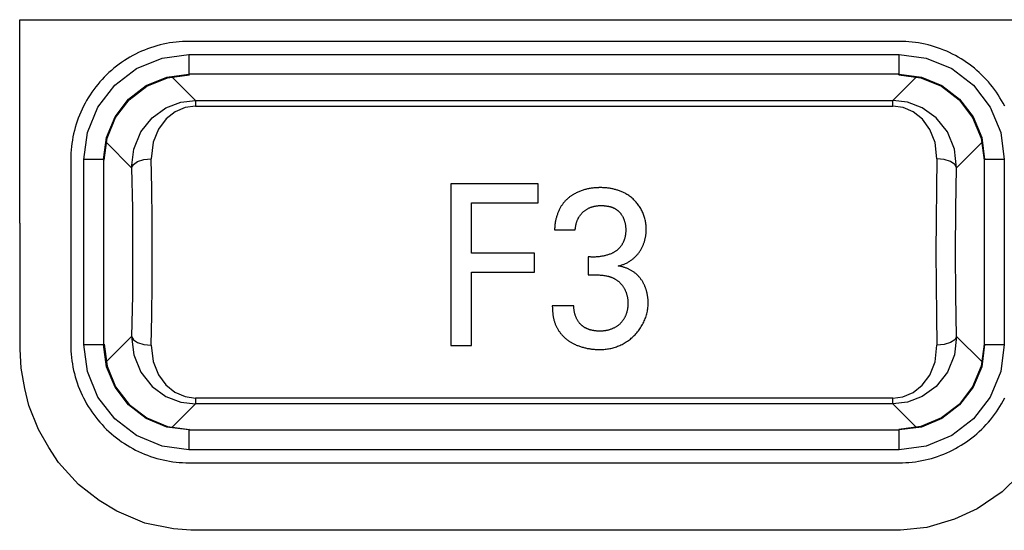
# Model space of a CAD drawing. Extents: x 30 to 410, y 34 to 287.
# Tile 26 of 66: x 78.91 to 83.91, y 211.23 to 213.82. Entities that reach past the tile are written whole.
import ezdxf

# ---------------------------------------------------------------- set-up
doc = ezdxf.new("R2010")
doc.units = 0
doc.header["$LTSCALE"] = 23.1
doc.layers.get('0').update_dxf_attribs({"linetype": 'CONTINUOUS'})
doc.layers.add('ALL_FEATURES', color=7, linetype='CONTINUOUS')

msp = doc.modelspace()

# ---------------------------------------------------------------- linework, layer by layer
at = {"color": 9, "linetype": 'CONTINUOUS'}
for p, q in [((79.7693, 213.6405), (79.7693, 213.5405)), ((79.7693, 213.6405), (83.3753, 213.6405)), ((83.3753, 213.5405), (83.3753, 213.6405)), ((79.8017, 213.4077), (79.6835, 213.5259)), ((79.7693, 213.5405), (79.7723, 213.5376)), ((83.3753, 213.5405), (79.7693, 213.5405)), ((83.4611, 213.5259), (83.3429, 213.4077)), ((83.3724, 213.5376), (83.3753, 213.5405)), ((79.8017, 213.4077), (79.8017, 213.3783)), ((79.8017, 213.4077), (83.3429, 213.4077)), ((83.3429, 213.3783), (83.3429, 213.4077)), ((79.8017, 213.3783), (83.3429, 213.3783)), ((79.3506, 213.193), (79.478, 213.0657)), ((83.6667, 213.0657), (83.794, 213.193)), ((79.2361, 212.1679), (79.2361, 213.1072)), ((79.336, 213.1072), (79.2361, 213.1072)), ((79.336, 213.1072), (79.336, 212.1679)), ((79.339, 213.1043), (79.336, 213.1072)), ((83.8086, 213.1072), (83.8057, 213.1043)), ((83.8086, 212.1679), (83.8086, 213.1072)), ((83.9086, 213.1072), (83.8086, 213.1072)), ((83.9086, 213.1072), (83.9086, 212.1679)), ((79.478, 212.2094), (79.3506, 212.0821)), ((83.794, 212.0821), (83.6667, 212.2094)), ((79.2361, 212.1679), (79.336, 212.1679)), ((79.336, 212.1679), (79.339, 212.1708)), ((83.8057, 212.1708), (83.8086, 212.1679)), ((83.8086, 212.1679), (83.9086, 212.1679)), ((79.8017, 211.8969), (79.8017, 211.8674)), ((83.3429, 211.8969), (79.8017, 211.8969)), ((83.3429, 211.8674), (83.3429, 211.8969)), ((79.6835, 211.7492), (79.8017, 211.8674)), ((83.3429, 211.8674), (79.8017, 211.8674)), ((83.3429, 211.8674), (83.4611, 211.7492)), ((79.7723, 211.7376), (79.7693, 211.7346)), ((79.7693, 211.7346), (79.7693, 211.6346)), ((79.7693, 211.7346), (83.3753, 211.7346)), ((83.3753, 211.7346), (83.3724, 211.7376)), ((83.3753, 211.6346), (83.3753, 211.7346)), ((83.3753, 211.6346), (79.7693, 211.6346))]:
    msp.add_line(p, q, dxfattribs=at)
at = {"color": 7, "linetype": 'CONTINUOUS'}
for p, q in [((79.6601, 213.5228), (79.7717, 213.5376)), ((83.3729, 213.5376), (83.4845, 213.5228)), ((79.339, 213.1048), (79.3537, 213.2164)), ((83.7909, 213.2164), (83.8057, 213.1048)), ((79.339, 212.1708), (79.3537, 212.0587)), ((83.8057, 212.1703), (83.7909, 212.0587)), ((79.6602, 211.7523), (79.7723, 211.7376)), ((83.4845, 211.7523), (83.3729, 211.7376))]:
    msp.add_line(p, q, dxfattribs=at)
at = {"color": 9, "linetype": 'CONTINUOUS'}
for points in [[(79.2361, 213.1072), (79.2539, 213.2441), (79.3072, 213.3734), (79.3922, 213.4843), (79.5031, 213.5693), (79.6325, 213.6226), (79.7693, 213.6405)], [(83.3753, 213.6405), (83.5122, 213.6226), (83.6415, 213.5693), (83.7524, 213.4843), (83.8374, 213.3734), (83.8907, 213.2441), (83.9086, 213.1072)], [(79.336, 213.1072), (79.3508, 213.2194), (79.3941, 213.3239), (79.4629, 213.4136), (79.5526, 213.4825), (79.6571, 213.5257), (79.7693, 213.5405)], [(83.3753, 213.5405), (83.4875, 213.5257), (83.592, 213.4825), (83.6817, 213.4136), (83.7506, 213.3239), (83.7938, 213.2194), (83.8086, 213.1072)], [(79.478, 213.0657), (79.489, 213.1592), (79.5253, 213.2473), (79.5826, 213.3197), (79.6526, 213.3704), (79.7274, 213.3988), (79.8017, 213.4077)], [(83.6667, 213.0657), (83.6557, 213.1592), (83.6194, 213.2472), (83.5621, 213.3196), (83.492, 213.3704), (83.4173, 213.3988), (83.3429, 213.4077)], [(79.8017, 213.3783), (79.7505, 213.3715), (79.6991, 213.3499), (79.6528, 213.3132), (79.6146, 213.2617), (79.5876, 213.1947), (79.5778, 213.1107)], [(83.5668, 213.1107), (83.5574, 213.1936), (83.5308, 213.2604), (83.493, 213.3121), (83.4467, 213.3491), (83.3951, 213.3711), (83.3429, 213.3783)], [(79.478, 213.0657), (79.4869, 213.0824), (79.5088, 213.0968), (79.5407, 213.1067), (79.5778, 213.1107)], [(79.5832, 212.6376), (79.5826, 212.8005), (79.5808, 212.9595), (79.5778, 213.1107)], [(83.5668, 213.1107), (83.5639, 212.9595), (83.5621, 212.8005), (83.5615, 212.6375)], [(83.6667, 213.0657), (83.6578, 213.0824), (83.6358, 213.0968), (83.604, 213.1067), (83.5668, 213.1107)], [(79.478, 213.0657), (79.4819, 212.8587), (79.4833, 212.6376), (79.4819, 212.4164), (79.478, 212.2094)], [(83.6667, 212.2094), (83.6627, 212.4164), (83.6613, 212.6376), (83.6627, 212.8587), (83.6667, 213.0657)], [(79.5778, 212.1644), (79.5808, 212.3156), (79.5826, 212.4746), (79.5832, 212.6376)], [(83.5615, 212.6375), (83.5621, 212.4746), (83.5639, 212.3156), (83.5668, 212.1644)], [(79.478, 212.2094), (79.489, 212.1159), (79.5252, 212.0279), (79.5825, 211.9555), (79.6526, 211.9047), (79.7274, 211.8763), (79.8017, 211.8674)], [(79.478, 212.2094), (79.4869, 212.1927), (79.5088, 212.1783), (79.5407, 212.1684), (79.5778, 212.1644)], [(83.6667, 212.2094), (83.6557, 212.1159), (83.6194, 212.0278), (83.5621, 211.9555), (83.492, 211.9047), (83.4173, 211.8763), (83.3429, 211.8674)], [(83.6667, 212.2094), (83.6578, 212.1927), (83.6358, 212.1783), (83.604, 212.1684), (83.5668, 212.1644)], [(79.7693, 211.6346), (79.6325, 211.6525), (79.5031, 211.7058), (79.3922, 211.7908), (79.3072, 211.9017), (79.2539, 212.031), (79.2361, 212.1679)], [(79.7693, 211.7346), (79.6571, 211.7494), (79.5526, 211.7926), (79.4629, 211.8615), (79.3941, 211.9512), (79.3508, 212.0557), (79.336, 212.1679)], [(79.5778, 212.1644), (79.5873, 212.0815), (79.6139, 212.0147), (79.6516, 211.963), (79.6979, 211.926), (79.7495, 211.904), (79.8017, 211.8969)], [(83.3429, 211.8969), (83.3941, 211.9036), (83.4455, 211.9252), (83.4918, 211.9619), (83.5301, 212.0134), (83.5571, 212.0804), (83.5668, 212.1644)], [(83.9086, 212.1679), (83.8907, 212.031), (83.8374, 211.9017), (83.7524, 211.7908), (83.6415, 211.7058), (83.5122, 211.6525), (83.3753, 211.6346)], [(83.8086, 212.1679), (83.7938, 212.0557), (83.7506, 211.9512), (83.6817, 211.8615), (83.592, 211.7926), (83.4875, 211.7494), (83.3753, 211.7346)]]:
    msp.add_lwpolyline(points, dxfattribs=at)
at = {"color": 7, "linetype": 'CONTINUOUS'}
for points in [[(79.3537, 213.2164), (79.397, 213.321), (79.4658, 213.4107), (79.5556, 213.4796), (79.6601, 213.5228)], [(83.4845, 213.5228), (83.5891, 213.4796), (83.6788, 213.4107), (83.7477, 213.321), (83.7909, 213.2164)], [(79.3537, 212.0587), (79.397, 211.9542), (79.4658, 211.8644), (79.5556, 211.7955), (79.6602, 211.7523)], [(83.7909, 212.0587), (83.7477, 211.9541), (83.6788, 211.8644), (83.5891, 211.7955), (83.4845, 211.7523)]]:
    msp.add_lwpolyline(points, dxfattribs=at)
at = {"layer": 'ALL_FEATURES', "color": 40, "linetype": 'CONTINUOUS'}
for p, q in [((78.9099, 212.7851), (78.9099, 213.8171)), ((78.9099, 213.8171), (84.2328, 213.8171)), ((83.3753, 213.7071), (79.7693, 213.7071)), ((79.1694, 213.1072), (79.1694, 212.1679)), ((81.098, 212.9844), (81.098, 212.1629)), ((81.5426, 212.9844), (81.098, 212.9844)), ((81.5426, 212.8875), (81.5426, 212.9844)), ((81.2031, 212.6314), (81.2031, 212.8875)), ((81.2031, 212.8875), (81.5426, 212.8875)), ((78.913, 212.7851), (78.9099, 212.7851)), ((78.913, 212.1445), (78.913, 212.7851)), ((81.6254, 212.7499), (81.7299, 212.7499)), ((81.523, 212.6314), (81.2031, 212.6314)), ((81.523, 212.5363), (81.523, 212.6314)), ((81.7951, 212.6137), (81.7951, 212.5214)), ((81.2031, 212.1629), (81.2031, 212.5363)), ((81.2031, 212.5363), (81.523, 212.5363)), ((81.7236, 212.3652), (81.6139, 212.3652)), ((81.098, 212.1629), (81.2031, 212.1629)), ((78.9174, 212.0478), (78.913, 212.1445)), ((78.9358, 211.9445), (78.9174, 212.0478)), ((78.9569, 211.859), (78.9358, 211.9445)), ((79.0055, 211.7364), (78.9569, 211.859)), ((79.0579, 211.6452), (79.0055, 211.7364)), ((79.1068, 211.5699), (79.0579, 211.6452)), ((79.2082, 211.4587), (79.1068, 211.5699)), ((79.7693, 211.568), (83.3753, 211.568)), ((83.9859, 211.5069), (83.897, 211.4208)), ((79.3135, 211.3765), (79.2082, 211.4587)), ((83.897, 211.4208), (83.7709, 211.3345)), ((79.4023, 211.3225), (79.3135, 211.3765)), ((79.5451, 211.2614), (79.4023, 211.3225)), ((83.7709, 211.3345), (83.6555, 211.2814)), ((79.6903, 211.2322), (79.5451, 211.2614)), ((83.6555, 211.2814), (83.5155, 211.2401)), ((79.778, 211.2254), (79.6903, 211.2322)), ((83.3811, 211.2254), (79.778, 211.2254)), ((83.5155, 211.2401), (83.3811, 211.2254))]:
    msp.add_line(p, q, dxfattribs=at)
for points in [[(79.7693, 213.7071), (79.7529, 213.7069), (79.7365, 213.7062), (79.7201, 213.7051), (79.7037, 213.7035), (79.6873, 213.7015), (79.6709, 213.699), (79.6546, 213.6961), (79.6384, 213.6927), (79.6223, 213.6889), (79.6063, 213.6846), (79.5904, 213.6799), (79.5747, 213.6747), (79.5591, 213.6691), (79.5437, 213.6631), (79.5284, 213.6567), (79.5134, 213.6498), (79.4985, 213.6426), (79.4839, 213.6349), (79.4694, 213.6268), (79.4552, 213.6184), (79.4413, 213.6095), (79.4275, 213.6003), (79.4141, 213.5907), (79.4009, 213.5807), (79.3879, 213.5703), (79.3753, 213.5596), (79.363, 213.5486), (79.351, 213.5372), (79.3393, 213.5255), (79.3279, 213.5135), (79.3169, 213.5012), (79.3062, 213.4886), (79.2958, 213.4757), (79.2859, 213.4625), (79.2762, 213.449), (79.267, 213.4353), (79.2582, 213.4213), (79.2497, 213.4071), (79.2416, 213.3926), (79.234, 213.378), (79.2267, 213.3631), (79.2199, 213.3481), (79.2134, 213.3328), (79.2074, 213.3174), (79.2018, 213.3019), (79.1967, 213.2861), (79.192, 213.2702), (79.1877, 213.2542), (79.1838, 213.2381), (79.1804, 213.2219), (79.1775, 213.2056), (79.175, 213.1892), (79.173, 213.1729), (79.1714, 213.1564), (79.1703, 213.14), (79.1696, 213.1236), (79.1694, 213.1072)], [(83.9107, 213.378), (83.903, 213.3927), (83.8949, 213.4071), (83.8865, 213.4213), (83.8776, 213.4353), (83.8684, 213.449), (83.8588, 213.4625), (83.8488, 213.4757), (83.8384, 213.4886), (83.8277, 213.5012), (83.8167, 213.5135), (83.8053, 213.5256), (83.7936, 213.5373), (83.7816, 213.5486), (83.7693, 213.5597), (83.7567, 213.5704), (83.7438, 213.5807), (83.7306, 213.5907), (83.7171, 213.6003), (83.7034, 213.6095), (83.6894, 213.6184), (83.6752, 213.6268), (83.6607, 213.6349), (83.6461, 213.6426), (83.6312, 213.6498), (83.6162, 213.6567), (83.6009, 213.6631), (83.5855, 213.6691), (83.57, 213.6747), (83.5542, 213.6799), (83.5383, 213.6846), (83.5223, 213.6889), (83.5062, 213.6927), (83.49, 213.6961), (83.4737, 213.699), (83.4573, 213.7015), (83.441, 213.7035), (83.4245, 213.7051), (83.4081, 213.7062), (83.3917, 213.7069), (83.3753, 213.7071)], [(81.8383, 212.964), (81.8337, 212.9638), (81.8291, 212.9635), (81.8245, 212.9631), (81.8199, 212.9626), (81.8153, 212.962), (81.8107, 212.9614), (81.8062, 212.9606), (81.8016, 212.9598), (81.797, 212.9589), (81.7925, 212.9579), (81.7879, 212.9568), (81.7834, 212.9557), (81.7789, 212.9545), (81.7744, 212.9531), (81.7699, 212.9517), (81.7655, 212.9503), (81.7611, 212.9487), (81.7567, 212.9471), (81.7523, 212.9453), (81.7479, 212.9435), (81.7436, 212.9416), (81.7393, 212.9397), (81.7351, 212.9376), (81.7309, 212.9355), (81.7267, 212.9333)], [(81.8614, 212.9647), (81.8556, 212.9647), (81.854, 212.9646), (81.8524, 212.9646), (81.8509, 212.9646), (81.8493, 212.9645), (81.8477, 212.9645), (81.8462, 212.9644), (81.8446, 212.9644), (81.843, 212.9643), (81.8415, 212.9642), (81.8399, 212.9641), (81.8383, 212.964)], [(81.983, 212.9361), (81.9791, 212.938), (81.9751, 212.9399), (81.9711, 212.9416), (81.9671, 212.9434), (81.963, 212.945), (81.9589, 212.9466), (81.9548, 212.9482), (81.9507, 212.9496), (81.9466, 212.951), (81.9424, 212.9523), (81.9382, 212.9536), (81.934, 212.9548), (81.9298, 212.9559), (81.9256, 212.957), (81.9214, 212.958), (81.9171, 212.9589), (81.9129, 212.9597), (81.9086, 212.9605), (81.9044, 212.9612), (81.9001, 212.9619), (81.8958, 212.9625), (81.8915, 212.963), (81.8872, 212.9634), (81.8829, 212.9638), (81.8786, 212.9641), (81.8743, 212.9644), (81.87, 212.9645), (81.8657, 212.9647), (81.8614, 212.9647)], [(81.7267, 212.9333), (81.7238, 212.9317), (81.721, 212.9301), (81.7182, 212.9284), (81.7154, 212.9267), (81.7127, 212.9249), (81.7099, 212.9231), (81.7073, 212.9212), (81.7046, 212.9193), (81.702, 212.9173), (81.6994, 212.9153), (81.6969, 212.9133), (81.6943, 212.9112), (81.6919, 212.909), (81.6894, 212.9068), (81.687, 212.9046), (81.6847, 212.9023), (81.6824, 212.9), (81.6801, 212.8976), (81.6778, 212.8952), (81.6756, 212.8927), (81.6735, 212.8902), (81.6714, 212.8877), (81.6693, 212.8851), (81.6673, 212.8825), (81.6653, 212.8798), (81.6634, 212.8771), (81.6615, 212.8744), (81.6597, 212.8716), (81.6579, 212.8688), (81.6561, 212.866)], [(82.0908, 212.7522), (82.0908, 212.7578), (82.0907, 212.7633), (82.0904, 212.7688), (82.0899, 212.7744), (82.0893, 212.7799), (82.0885, 212.7854), (82.0876, 212.7909), (82.0866, 212.7964), (82.0854, 212.8018), (82.084, 212.8072), (82.0825, 212.8126), (82.0809, 212.818), (82.0791, 212.8233), (82.0772, 212.8285), (82.0751, 212.8337), (82.0729, 212.8389), (82.0705, 212.844), (82.068, 212.849), (82.0654, 212.854), (82.0626, 212.8589), (82.0597, 212.8637), (82.0566, 212.8685), (82.0535, 212.8731), (82.0502, 212.8777), (82.0467, 212.8822), (82.0432, 212.8866), (82.0395, 212.8909), (82.0358, 212.8951), (82.0319, 212.8991), (82.0279, 212.9031), (82.0238, 212.907), (82.0196, 212.9107), (82.0153, 212.9143), (82.011, 212.9178), (82.0065, 212.9212), (82.002, 212.9244), (81.9973, 212.9275), (81.9927, 212.9305), (81.9879, 212.9333), (81.983, 212.9361)], [(81.6561, 212.866), (81.6542, 212.8624), (81.6523, 212.8588), (81.6505, 212.8551), (81.6487, 212.8514), (81.647, 212.8477), (81.6454, 212.844), (81.6438, 212.8402), (81.6423, 212.8365), (81.6408, 212.8327), (81.6395, 212.8289), (81.6381, 212.825), (81.6369, 212.8212), (81.6357, 212.8173), (81.6346, 212.8134), (81.6335, 212.8095), (81.6325, 212.8056), (81.6316, 212.8017), (81.6307, 212.7977), (81.6299, 212.7938), (81.6292, 212.7898), (81.6285, 212.7859), (81.6279, 212.7819), (81.6274, 212.7779), (81.6269, 212.7739), (81.6265, 212.7699), (81.6261, 212.7659), (81.6259, 212.7619), (81.6256, 212.7579), (81.6255, 212.7539), (81.6254, 212.7499)], [(81.7749, 212.8457), (81.7774, 212.8475), (81.7799, 212.8493), (81.7824, 212.851), (81.785, 212.8527), (81.7876, 212.8543), (81.7903, 212.8558), (81.793, 212.8573), (81.7957, 212.8587), (81.7984, 212.8601), (81.8012, 212.8614), (81.804, 212.8626), (81.8068, 212.8638), (81.8097, 212.8649), (81.8125, 212.8659), (81.8154, 212.8669), (81.8183, 212.8678), (81.8212, 212.8687), (81.8242, 212.8695), (81.8271, 212.8702), (81.8301, 212.8708), (81.8331, 212.8714), (81.8361, 212.872), (81.8391, 212.8724), (81.8421, 212.8728), (81.8451, 212.8731), (81.8481, 212.8734), (81.8511, 212.8736), (81.8541, 212.8737), (81.8572, 212.8737), (81.8623, 212.8737)], [(81.8623, 212.8737), (81.8645, 212.8737), (81.8666, 212.8736), (81.8688, 212.8736), (81.871, 212.8735), (81.8731, 212.8733), (81.8753, 212.8732), (81.8774, 212.873), (81.8796, 212.8728), (81.8817, 212.8726), (81.8838, 212.8723), (81.886, 212.8721), (81.8881, 212.8718), (81.8903, 212.8714), (81.8924, 212.8711)], [(81.8924, 212.8711), (81.8945, 212.8708), (81.8966, 212.8705), (81.8987, 212.8701), (81.9007, 212.8697), (81.9028, 212.8693), (81.9049, 212.8688), (81.9069, 212.8682), (81.909, 212.8676), (81.911, 212.867), (81.9131, 212.8664), (81.9151, 212.8657), (81.9171, 212.8649), (81.9191, 212.8641), (81.9211, 212.8633), (81.923, 212.8625), (81.925, 212.8616), (81.9269, 212.8606), (81.9288, 212.8597), (81.9307, 212.8587), (81.9326, 212.8576), (81.9344, 212.8565), (81.9362, 212.8554), (81.938, 212.8543), (81.9398, 212.8531), (81.9416, 212.8518), (81.9433, 212.8506), (81.945, 212.8492), (81.9467, 212.8479), (81.9484, 212.8465), (81.95, 212.8451), (81.9516, 212.8437), (81.9532, 212.8422), (81.9548, 212.8407), (81.9563, 212.8392), (81.9578, 212.8376), (81.9592, 212.836)], [(81.7345, 212.7775), (81.735, 212.7801), (81.7357, 212.7828), (81.7364, 212.7854), (81.7371, 212.7879), (81.7379, 212.7905), (81.7388, 212.7931), (81.7397, 212.7956), (81.7406, 212.7981), (81.7417, 212.8006), (81.7428, 212.8031), (81.7439, 212.8055), (81.7451, 212.808), (81.7463, 212.8103), (81.7476, 212.8127), (81.749, 212.815), (81.7504, 212.8173), (81.7518, 212.8196), (81.7533, 212.8218), (81.7549, 212.824), (81.7565, 212.8262), (81.7581, 212.8283), (81.7598, 212.8304), (81.7615, 212.8325), (81.7633, 212.8345), (81.7652, 212.8364), (81.767, 212.8384), (81.7689, 212.8403), (81.7709, 212.8421), (81.7729, 212.8439), (81.7749, 212.8457)], [(81.9592, 212.836), (81.961, 212.8337), (81.9626, 212.8313), (81.9643, 212.8289), (81.9658, 212.8265), (81.9674, 212.8241), (81.9688, 212.8216), (81.9702, 212.8191), (81.9716, 212.8165), (81.9729, 212.814), (81.9741, 212.8114), (81.9753, 212.8087), (81.9765, 212.8061), (81.9775, 212.8034), (81.9785, 212.8007), (81.9795, 212.798), (81.9804, 212.7953), (81.9812, 212.7925), (81.982, 212.7898), (81.9827, 212.787), (81.9834, 212.7842), (81.984, 212.7814), (81.9845, 212.7786), (81.985, 212.7757), (81.9854, 212.7729), (81.9858, 212.77), (81.9861, 212.7672), (81.9863, 212.7643), (81.9865, 212.7614), (81.9866, 212.7586), (81.9867, 212.7557), (81.9867, 212.7528), (81.9866, 212.7499)], [(81.7299, 212.7499), (81.7301, 212.7518), (81.7303, 212.7536), (81.7305, 212.7555), (81.7308, 212.7573), (81.731, 212.7592), (81.7313, 212.761), (81.7316, 212.7629), (81.7319, 212.7647), (81.7322, 212.7665), (81.7325, 212.7684), (81.7329, 212.7702), (81.7333, 212.772), (81.7336, 212.7739), (81.7341, 212.7757), (81.7345, 212.7775)], [(81.9866, 212.7499), (81.9866, 212.7475), (81.9866, 212.7452), (81.9866, 212.7428), (81.9865, 212.7404), (81.9864, 212.7381), (81.9863, 212.7357), (81.9861, 212.7333), (81.9859, 212.731), (81.9856, 212.7286), (81.9853, 212.7263), (81.9849, 212.7239), (81.9846, 212.7216), (81.9841, 212.7193), (81.9837, 212.717), (81.9832, 212.7146), (81.9826, 212.7123), (81.982, 212.71), (81.9814, 212.7077), (81.9808, 212.7055), (81.9801, 212.7032), (81.9793, 212.701), (81.9786, 212.6987), (81.9778, 212.6965), (81.9769, 212.6943), (81.976, 212.6921), (81.9751, 212.6899), (81.9741, 212.6878), (81.9732, 212.6856)], [(82.0611, 212.6458), (82.063, 212.649), (82.0648, 212.6522), (82.0666, 212.6555), (82.0683, 212.6588), (82.07, 212.6622), (82.0716, 212.6655), (82.0731, 212.6689), (82.0746, 212.6724), (82.0761, 212.6758), (82.0774, 212.6793), (82.0787, 212.6828), (82.0799, 212.6863), (82.0811, 212.6899), (82.0822, 212.6934), (82.0832, 212.697), (82.0842, 212.7006), (82.0851, 212.7042), (82.086, 212.7079), (82.0867, 212.7115), (82.0874, 212.7152), (82.0881, 212.7189), (82.0887, 212.7225), (82.0892, 212.7262), (82.0896, 212.7299), (82.09, 212.7337), (82.0903, 212.7374), (82.0905, 212.7411), (82.0907, 212.7448), (82.0908, 212.7485), (82.0909, 212.7522)], [(81.9732, 212.6856), (81.9719, 212.6832), (81.9706, 212.6809), (81.9692, 212.6786), (81.9678, 212.6763), (81.9664, 212.674), (81.9648, 212.6718), (81.9633, 212.6696), (81.9617, 212.6674), (81.96, 212.6653), (81.9583, 212.6632), (81.9565, 212.6612), (81.9547, 212.6591), (81.9529, 212.6572), (81.951, 212.6553), (81.9491, 212.6534), (81.9471, 212.6515), (81.9451, 212.6497), (81.9431, 212.648), (81.941, 212.6463), (81.9389, 212.6446), (81.9367, 212.643), (81.9345, 212.6414), (81.9322, 212.6399), (81.93, 212.6384), (81.9277, 212.637), (81.9253, 212.6357), (81.923, 212.6343), (81.9206, 212.6331), (81.9182, 212.6319), (81.9158, 212.6307)], [(81.9158, 212.6307), (81.9119, 212.6292), (81.9081, 212.6277), (81.9042, 212.6263), (81.9004, 212.625), (81.8965, 212.6238), (81.8926, 212.6226), (81.8886, 212.6214), (81.8846, 212.6203), (81.8807, 212.6193), (81.8767, 212.6184), (81.8727, 212.6175), (81.8686, 212.6167), (81.8646, 212.616), (81.8606, 212.6153), (81.8565, 212.6147), (81.8525, 212.6142), (81.8484, 212.6137), (81.8443, 212.6133), (81.8402, 212.613), (81.8361, 212.6127), (81.832, 212.6125), (81.8279, 212.6124), (81.8238, 212.6123), (81.8197, 212.6123), (81.8156, 212.6124), (81.8115, 212.6125), (81.8074, 212.6127), (81.8033, 212.613), (81.7992, 212.6133), (81.7951, 212.6137)], [(81.9481, 212.5671), (81.9521, 212.568), (81.956, 212.569), (81.9599, 212.57), (81.9637, 212.5712), (81.9676, 212.5725), (81.9714, 212.5738), (81.9752, 212.5752), (81.9789, 212.5767), (81.9827, 212.5783), (81.9863, 212.58), (81.99, 212.5817), (81.9936, 212.5836), (81.9971, 212.5855), (82.0006, 212.5875), (82.0041, 212.5896), (82.0075, 212.5917), (82.0109, 212.594), (82.0142, 212.5963), (82.0175, 212.5987), (82.0207, 212.6011), (82.0238, 212.6037), (82.0269, 212.6063), (82.03, 212.6089), (82.0329, 212.6117), (82.0358, 212.6145), (82.0387, 212.6173), (82.0414, 212.6203), (82.0441, 212.6233), (82.0468, 212.6263), (82.0494, 212.6294), (82.0518, 212.6326), (82.0543, 212.6358), (82.0566, 212.6391), (82.0589, 212.6424), (82.0611, 212.6458)], [(82.0425, 212.5242), (82.0399, 212.5264), (82.0372, 212.5287), (82.0344, 212.5308), (82.0316, 212.5329), (82.0288, 212.535), (82.0259, 212.537), (82.023, 212.5389), (82.0201, 212.5408), (82.0171, 212.5427), (82.0141, 212.5444), (82.011, 212.5462), (82.0079, 212.5478), (82.0048, 212.5494), (82.0017, 212.551), (81.9985, 212.5525), (81.9953, 212.5539), (81.9921, 212.5552), (81.9888, 212.5565), (81.9855, 212.5578), (81.9822, 212.5589), (81.9789, 212.5601), (81.9755, 212.5611), (81.9722, 212.5621), (81.9688, 212.563), (81.9654, 212.5638), (81.9619, 212.5646), (81.9585, 212.5653), (81.9551, 212.566), (81.9516, 212.5666), (81.9481, 212.5671)], [(81.7951, 212.5214), (81.7999, 212.5218), (81.8046, 212.5221), (81.8094, 212.5223), (81.8141, 212.5225), (81.8188, 212.5226), (81.8236, 212.5226), (81.8283, 212.5226), (81.8331, 212.5225), (81.8378, 212.5224), (81.8425, 212.5222), (81.8473, 212.5219), (81.852, 212.5216), (81.8567, 212.5212), (81.8615, 212.5208), (81.8662, 212.5203), (81.8709, 212.5197), (81.8756, 212.5191), (81.8803, 212.5184), (81.8849, 212.5176), (81.8896, 212.5168), (81.8943, 212.5159)], [(81.8943, 212.5159), (81.8968, 212.5153), (81.8993, 212.5147), (81.9017, 212.514), (81.9042, 212.5133), (81.9066, 212.5125), (81.9091, 212.5117), (81.9115, 212.5108), (81.9139, 212.5099), (81.9162, 212.5089), (81.9186, 212.5079), (81.9209, 212.5069), (81.9232, 212.5058), (81.9255, 212.5046), (81.9278, 212.5034), (81.93, 212.5022), (81.9322, 212.5009), (81.9344, 212.4996), (81.9366, 212.4982), (81.9388, 212.4968), (81.9409, 212.4954), (81.9429, 212.4939), (81.945, 212.4924), (81.947, 212.4908), (81.949, 212.4892), (81.951, 212.4876), (81.9529, 212.4859), (81.9548, 212.4842), (81.9567, 212.4824), (81.9585, 212.4806), (81.9603, 212.4788), (81.9621, 212.477), (81.9638, 212.4751), (81.9655, 212.4731), (81.9671, 212.4712), (81.9687, 212.4692), (81.9703, 212.4672)], [(82.0916, 212.4424), (82.0907, 212.4455), (82.0898, 212.4486), (82.0888, 212.4517), (82.0878, 212.4547), (82.0867, 212.4578), (82.0856, 212.4608), (82.0844, 212.4637), (82.0831, 212.4667), (82.0818, 212.4697), (82.0804, 212.4726), (82.079, 212.4755), (82.0775, 212.4783), (82.076, 212.4812), (82.0744, 212.484), (82.0728, 212.4868), (82.0711, 212.4895), (82.0694, 212.4922), (82.0676, 212.4949), (82.0658, 212.4975), (82.0639, 212.5001), (82.0619, 212.5027), (82.06, 212.5053), (82.0579, 212.5078), (82.0559, 212.5102), (82.0538, 212.5127), (82.0516, 212.5151), (82.0494, 212.5174), (82.0471, 212.5197), (82.0449, 212.5219), (82.0425, 212.5242)], [(81.9703, 212.4672), (81.9721, 212.4646), (81.9738, 212.4619), (81.9755, 212.4592), (81.9771, 212.4565), (81.9787, 212.4537), (81.9802, 212.4509), (81.9817, 212.448), (81.9831, 212.4452), (81.9844, 212.4423), (81.9857, 212.4393), (81.9869, 212.4364), (81.9881, 212.4334), (81.9892, 212.4304), (81.9902, 212.4273), (81.9912, 212.4243), (81.9921, 212.4212), (81.9929, 212.4181), (81.9937, 212.415), (81.9944, 212.4119), (81.995, 212.4087), (81.9956, 212.4056), (81.9961, 212.4024), (81.9966, 212.3992), (81.997, 212.396), (81.9973, 212.3928), (81.9975, 212.3896), (81.9977, 212.3864), (81.9978, 212.3831), (81.9978, 212.3799), (81.9978, 212.3744)], [(82.1012, 212.3755), (82.1012, 212.3788), (82.1011, 212.3821), (82.101, 212.3853), (82.1008, 212.3885), (82.1006, 212.3918), (82.1003, 212.395), (82.1001, 212.3982), (82.0997, 212.4014), (82.0993, 212.4046), (82.0989, 212.4078), (82.0985, 212.411), (82.098, 212.4142), (82.0974, 212.4174), (82.0968, 212.4206), (82.0962, 212.4237), (82.0955, 212.4269), (82.0948, 212.43), (82.0941, 212.4331), (82.0933, 212.4362), (82.0924, 212.4393), (82.0916, 212.4424)], [(81.6139, 212.3652), (81.614, 212.3619), (81.6141, 212.3585), (81.6143, 212.3552), (81.6144, 212.3518), (81.6146, 212.3485), (81.6148, 212.3451), (81.615, 212.3418), (81.6153, 212.3384), (81.6155, 212.3351), (81.6158, 212.3317), (81.6161, 212.3283), (81.6164, 212.325)], [(81.75, 212.2792), (81.7482, 212.2817), (81.7465, 212.2842), (81.7448, 212.2868), (81.7432, 212.2894), (81.7417, 212.292), (81.7402, 212.2947), (81.7387, 212.2974), (81.7373, 212.3002), (81.736, 212.3029), (81.7348, 212.3057), (81.7336, 212.3085), (81.7325, 212.3114), (81.7314, 212.3142), (81.7304, 212.3171), (81.7295, 212.32), (81.7286, 212.323), (81.7278, 212.3259), (81.7271, 212.3289), (81.7265, 212.3318), (81.7259, 212.3348), (81.7253, 212.3378), (81.7249, 212.3409), (81.7245, 212.3439), (81.7241, 212.3469), (81.7239, 212.35), (81.7237, 212.353), (81.7235, 212.3561), (81.7235, 212.3591), (81.7235, 212.3622), (81.7236, 212.3652)], [(81.8529, 212.1434), (81.8587, 212.1433), (81.8646, 212.1434), (81.8704, 212.1436), (81.8763, 212.1439), (81.8821, 212.1444), (81.8879, 212.1451), (81.8938, 212.1458), (81.8996, 212.1468), (81.9054, 212.1478), (81.9112, 212.149), (81.917, 212.1504), (81.9227, 212.1519), (81.9285, 212.1535), (81.9342, 212.1553), (81.9399, 212.1573), (81.9456, 212.1594), (81.9512, 212.1616), (81.9568, 212.164), (81.9624, 212.1665), (81.9679, 212.1692), (81.9734, 212.1721), (81.9788, 212.1751), (81.9842, 212.1783), (81.9895, 212.1816), (81.9948, 212.185), (82, 212.1886), (82.0051, 212.1924), (82.0101, 212.1963), (82.015, 212.2003), (82.0199, 212.2045), (82.0246, 212.2089), (82.0293, 212.2134), (82.0338, 212.218), (82.0383, 212.2227), (82.0426, 212.2276), (82.0467, 212.2325), (82.0508, 212.2377), (82.0547, 212.2429), (82.0585, 212.2482), (82.0622, 212.2537), (82.0656, 212.2592), (82.069, 212.2648), (82.0722, 212.2705), (82.0752, 212.2763), (82.0781, 212.2822), (82.0808, 212.2881), (82.0833, 212.2941), (82.0857, 212.3002), (82.0879, 212.3063), (82.09, 212.3124), (82.0919, 212.3186), (82.0936, 212.3249), (82.0951, 212.3312), (82.0965, 212.3375), (82.0977, 212.3438), (82.0987, 212.3501), (82.0996, 212.3565), (82.1003, 212.3628), (82.1008, 212.3692), (82.1012, 212.3755)], [(81.9978, 212.3744), (81.9978, 212.3722), (81.9977, 212.37), (81.9976, 212.3678), (81.9975, 212.3655), (81.9973, 212.3633), (81.9971, 212.3611), (81.9969, 212.3588), (81.9966, 212.3566), (81.9963, 212.3544), (81.996, 212.3522), (81.9957, 212.35), (81.9953, 212.3477), (81.9949, 212.3455), (81.9944, 212.3433), (81.994, 212.3411), (81.9935, 212.3389), (81.9929, 212.3368), (81.9924, 212.3346), (81.9918, 212.3324)], [(81.6164, 212.325), (81.6168, 212.3214), (81.6172, 212.3177), (81.6177, 212.3141), (81.6183, 212.3106), (81.6189, 212.307), (81.6196, 212.3034), (81.6204, 212.2999), (81.6212, 212.2963), (81.6221, 212.2928), (81.6231, 212.2893), (81.6242, 212.2858), (81.6253, 212.2824), (81.6264, 212.279), (81.6277, 212.2756), (81.629, 212.2722), (81.6304, 212.2688), (81.6318, 212.2655), (81.6333, 212.2622), (81.6349, 212.2589), (81.6365, 212.2556), (81.6382, 212.2524), (81.64, 212.2492), (81.6418, 212.2461), (81.6437, 212.2429), (81.6456, 212.2399), (81.6476, 212.2368), (81.6497, 212.2338), (81.6518, 212.2308), (81.654, 212.2279), (81.6562, 212.225)], [(81.9918, 212.3324), (81.9903, 212.3275), (81.9895, 212.3249), (81.9886, 212.3223), (81.9877, 212.3197), (81.9867, 212.3171), (81.9856, 212.3145), (81.9845, 212.312), (81.9833, 212.3095), (81.9821, 212.307), (81.9808, 212.3046), (81.9795, 212.3022), (81.9781, 212.2998), (81.9767, 212.2975), (81.9752, 212.2952), (81.9737, 212.2929), (81.9721, 212.2907), (81.9705, 212.2885), (81.9689, 212.2863), (81.9672, 212.2842), (81.9654, 212.2821), (81.9636, 212.28), (81.9618, 212.278), (81.9599, 212.276), (81.958, 212.2741), (81.956, 212.2722), (81.954, 212.2704), (81.952, 212.2686), (81.9499, 212.2668), (81.9478, 212.2651), (81.9457, 212.2635)], [(81.8152, 212.2405), (81.8132, 212.241), (81.8111, 212.2414), (81.8091, 212.2419), (81.8071, 212.2424), (81.8051, 212.243), (81.8031, 212.2436), (81.8011, 212.2442), (81.7991, 212.2449), (81.7971, 212.2457), (81.7951, 212.2464), (81.7931, 212.2472), (81.7912, 212.2481), (81.7892, 212.2489), (81.7873, 212.2499), (81.7854, 212.2508), (81.7835, 212.2518), (81.7816, 212.2528), (81.7798, 212.2539), (81.7779, 212.255), (81.7761, 212.2561), (81.7743, 212.2573), (81.7725, 212.2585), (81.7707, 212.2598), (81.769, 212.2611), (81.7673, 212.2624), (81.7656, 212.2637), (81.7639, 212.2651), (81.7622, 212.2666), (81.7606, 212.268), (81.759, 212.2695), (81.7575, 212.2711), (81.7559, 212.2726), (81.7544, 212.2742), (81.7529, 212.2758), (81.7515, 212.2775), (81.75, 212.2792)], [(81.9457, 212.2635), (81.943, 212.2616), (81.9402, 212.2599), (81.9374, 212.2582), (81.9346, 212.2565), (81.9318, 212.255), (81.9289, 212.2534), (81.926, 212.252), (81.9231, 212.2506), (81.9201, 212.2493), (81.9171, 212.248), (81.9141, 212.2468), (81.9111, 212.2456), (81.9081, 212.2446), (81.905, 212.2436), (81.902, 212.2426), (81.8989, 212.2418), (81.8958, 212.2409), (81.8927, 212.2402), (81.8896, 212.2395), (81.8864, 212.2389), (81.8833, 212.2384), (81.8801, 212.2379), (81.877, 212.2375), (81.8738, 212.2371), (81.8707, 212.2368), (81.8676, 212.2366), (81.8644, 212.2365), (81.8613, 212.2364), (81.8582, 212.2363), (81.855, 212.2364)], [(81.6562, 212.225), (81.6583, 212.2225), (81.6603, 212.2201), (81.6624, 212.2177), (81.6645, 212.2154), (81.6666, 212.2131), (81.6688, 212.2108), (81.671, 212.2086), (81.6736, 212.206), (81.6763, 212.2035), (81.679, 212.2011), (81.6817, 212.1987), (81.6844, 212.1964), (81.6872, 212.1941), (81.6901, 212.1919), (81.6929, 212.1898), (81.6958, 212.1877), (81.6987, 212.1856), (81.7017, 212.1836), (81.7047, 212.1817), (81.7077, 212.1799), (81.7107, 212.178), (81.7137, 212.1763), (81.7168, 212.1746), (81.7199, 212.173), (81.7231, 212.1714)], [(81.855, 212.2364), (81.8528, 212.2364), (81.8506, 212.2364), (81.8484, 212.2364), (81.8461, 212.2365), (81.8439, 212.2366), (81.8417, 212.2368), (81.8395, 212.2369), (81.8373, 212.2371), (81.835, 212.2373), (81.8328, 212.2376), (81.8306, 212.2379), (81.8284, 212.2382), (81.8262, 212.2385), (81.824, 212.2388), (81.8218, 212.2392), (81.8196, 212.2396), (81.8174, 212.2401), (81.8152, 212.2405)], [(79.1694, 212.1679), (79.1696, 212.1515), (79.1703, 212.1351), (79.1714, 212.1187), (79.173, 212.1022), (79.175, 212.0858), (79.1775, 212.0695), (79.1805, 212.0532), (79.1838, 212.037), (79.1877, 212.0209), (79.192, 212.0049), (79.1967, 211.989), (79.2018, 211.9732), (79.2074, 211.9576), (79.2134, 211.9422), (79.2199, 211.927), (79.2267, 211.9119), (79.234, 211.8971), (79.2416, 211.8824), (79.2497, 211.868), (79.2582, 211.8538), (79.267, 211.8398), (79.2763, 211.8261), (79.2859, 211.8126), (79.2959, 211.7994), (79.3062, 211.7865), (79.3169, 211.7739), (79.3279, 211.7616), (79.3393, 211.7495), (79.351, 211.7378), (79.363, 211.7265), (79.3753, 211.7154), (79.388, 211.7047), (79.4009, 211.6944), (79.4141, 211.6844), (79.4275, 211.6748), (79.4413, 211.6656), (79.4552, 211.6567), (79.4695, 211.6483), (79.4839, 211.6402), (79.4985, 211.6325), (79.5134, 211.6253), (79.5284, 211.6184), (79.5437, 211.612), (79.5591, 211.606), (79.5747, 211.6004), (79.5904, 211.5952), (79.6063, 211.5905), (79.6223, 211.5862), (79.6385, 211.5824), (79.6547, 211.579), (79.671, 211.5761), (79.6873, 211.5736), (79.7037, 211.5716), (79.7201, 211.57), (79.7365, 211.5689), (79.7529, 211.5682), (79.7693, 211.568)], [(81.7231, 212.1714), (81.7272, 212.1695), (81.7314, 212.1677), (81.7356, 212.1659), (81.7398, 212.1642), (81.7441, 212.1626), (81.7483, 212.161), (81.7526, 212.1595), (81.7569, 212.1581), (81.7612, 212.1567), (81.7655, 212.1554), (81.7699, 212.1542), (81.7742, 212.153), (81.7786, 212.1519), (81.7829, 212.1509), (81.7873, 212.1499), (81.7917, 212.149), (81.796, 212.1482), (81.8004, 212.1474), (81.8048, 212.1467), (81.8092, 212.1461), (81.8136, 212.1455), (81.818, 212.145), (81.8224, 212.1446), (81.8268, 212.1442), (81.8311, 212.1439), (81.8355, 212.1437), (81.8399, 212.1435), (81.8442, 212.1434), (81.8486, 212.1434), (81.8529, 212.1434)], [(83.3753, 211.568), (83.3917, 211.5682), (83.4081, 211.5689), (83.4245, 211.57), (83.441, 211.5716), (83.4574, 211.5736), (83.4737, 211.5761), (83.49, 211.579), (83.5062, 211.5824), (83.5223, 211.5862), (83.5383, 211.5905), (83.5542, 211.5953), (83.57, 211.6004), (83.5856, 211.606), (83.601, 211.612), (83.6162, 211.6184), (83.6313, 211.6253), (83.6461, 211.6325), (83.6608, 211.6402), (83.6752, 211.6483), (83.6894, 211.6567), (83.7034, 211.6656), (83.7171, 211.6748), (83.7306, 211.6844), (83.7438, 211.6944), (83.7567, 211.7048), (83.7693, 211.7155), (83.7816, 211.7265), (83.7937, 211.7379), (83.8054, 211.7496), (83.8167, 211.7616), (83.8278, 211.7739), (83.8385, 211.7865), (83.8488, 211.7994), (83.8588, 211.8126), (83.8684, 211.8261), (83.8776, 211.8398), (83.8865, 211.8538), (83.8949, 211.868), (83.903, 211.8825), (83.9107, 211.8971)]]:
    msp.add_lwpolyline(points, dxfattribs=at)

doc.saveas('drawing.dxf')
